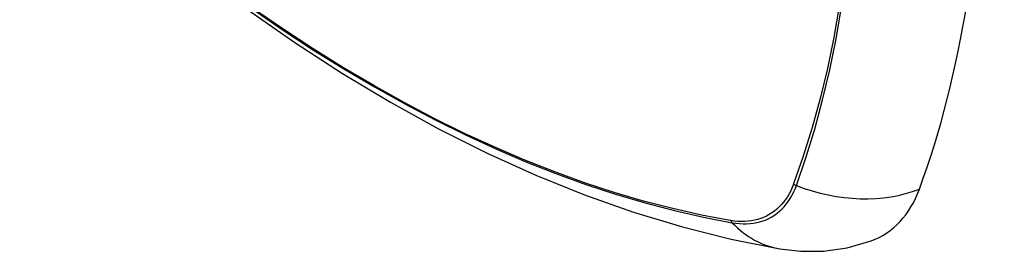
# Model space of a CAD drawing. Header units: inches. Extents: x 581 to 683, y 231 to 309.
# Tile 12 of 61: x 605.872 to 606.667, y 292.412 to 292.599. Entities that reach past the tile are written whole.
import ezdxf

# ---------------------------------------------------------------- set-up
doc = ezdxf.new("R2010")
doc.units = ezdxf.units.IN
doc.header["$MEASUREMENT"] = 0
doc.layers.add('Visible Edges(ANSI)', color=7, linetype='Continuous', lineweight=25)
doc.layers.add('Visible Tangent Edges(ANSI)', color=7, linetype='Continuous', lineweight=25)

msp = doc.modelspace()

# ---------------------------------------------------------------- linework, layer by layer
at = {"layer": 'Visible Edges(ANSI)', "flags": 128}
for points in [[(605.87165, 292.76318), (605.90747, 292.72906), (605.94384, 292.69632), (605.98073, 292.66504), (606.01809, 292.63526), (606.05586, 292.60704), (606.094, 292.58043), (606.13247, 292.55547), (606.17122, 292.53221), (606.2102, 292.51071), (606.24938, 292.49101), (606.2887, 292.47316), (606.32813, 292.45721), (606.36762, 292.44322), (606.40713, 292.43122), (606.44661, 292.42128), (606.486, 292.41345)], [(606.486, 292.41345), (606.50295, 292.41153), (606.52115, 292.41167), (606.54025, 292.41435), (606.55962, 292.41992)]]:
    msp.add_lwpolyline(points, dxfattribs=at)
at = {"layer": 'Visible Edges(ANSI)'}
for centre, major_axis, start_param, end_param in [((605.73144, 293.31173), (-0.64835, 1.12588), 3.592663, 4.265186), ((606.48041, 292.57775), (0.08841, -0.15353), 6.184194, 6.734256)]:
    msp.add_ellipse(centre, major_axis=major_axis, ratio=0.578093, start_param=start_param, end_param=end_param, dxfattribs=at)
at = {"layer": 'Visible Tangent Edges(ANSI)'}
for p, q in [((606.49706, 292.4662), (606.49695, 292.46588)), ((606.44621, 292.43644), (606.44588, 292.43649))]:
    msp.add_line(p, q, dxfattribs=at)
at = {"layer": 'Visible Tangent Edges(ANSI)', "flags": 128}
for points in [[(606.44588, 292.43649), (606.42269, 292.44086), (606.3993, 292.4461), (606.37571, 292.45221), (606.35195, 292.45919), (606.32803, 292.46703), (606.30398, 292.47573), (606.2798, 292.48527), (606.25551, 292.49567), (606.23112, 292.50691), (606.20668, 292.51898), (606.18221, 292.53186), (606.15772, 292.54554), (606.13322, 292.56003), (606.10872, 292.57532), (606.08422, 292.59141), (606.05973, 292.60829)], [(606.06004, 292.60735), (606.08458, 292.59045), (606.10914, 292.57434), (606.1337, 292.55902), (606.15825, 292.54451), (606.1828, 292.53078), (606.20734, 292.51786), (606.23186, 292.50574), (606.25632, 292.49444), (606.28069, 292.48398), (606.30495, 292.47437), (606.3291, 292.4656), (606.35311, 292.45768), (606.37698, 292.45063), (606.40067, 292.44444), (606.42417, 292.43912), (606.44746, 292.43468)], [(606.53394, 292.60979), (606.52946, 292.58437), (606.52431, 292.5595), (606.51848, 292.53523), (606.51198, 292.51157), (606.50485, 292.48856), (606.49706, 292.4662)], [(606.49924, 292.46473), (606.50697, 292.48719), (606.51406, 292.51032), (606.52049, 292.53408), (606.52627, 292.55846), (606.53137, 292.58342), (606.5358, 292.60894)], [(606.49695, 292.46588), (606.49585, 292.46316), (606.49466, 292.46055), (606.49336, 292.45806), (606.49195, 292.45569), (606.49045, 292.45343), (606.48885, 292.4513), (606.48715, 292.44929), (606.48536, 292.44741), (606.48348, 292.44566), (606.48151, 292.44405), (606.47945, 292.44258), (606.47731, 292.44124), (606.47508, 292.44004), (606.47278, 292.43899), (606.47041, 292.43808), (606.46796, 292.43731), (606.46544, 292.43668), (606.46286, 292.43621), (606.46022, 292.43588), (606.45752, 292.43569), (606.45476, 292.43566), (606.45196, 292.43577), (606.44911, 292.43603), (606.44621, 292.43644)], [(606.44746, 292.43468), (606.45043, 292.43423), (606.45336, 292.43393), (606.45625, 292.43379), (606.45908, 292.4338), (606.46185, 292.43397), (606.46456, 292.43429), (606.46721, 292.43476), (606.46979, 292.43538), (606.4723, 292.43616), (606.47474, 292.43709), (606.4771, 292.43816), (606.47937, 292.43938), (606.48156, 292.44075), (606.48366, 292.44227), (606.48568, 292.44392), (606.48759, 292.44572), (606.48941, 292.44765), (606.49113, 292.44971), (606.49275, 292.45191), (606.49427, 292.45423), (606.49568, 292.45668), (606.49698, 292.45924), (606.49817, 292.46193), (606.49924, 292.46473)]]:
    msp.add_lwpolyline(points, dxfattribs=at)
at = {"layer": 'Visible Tangent Edges(ANSI)'}
for centre, major_axis, ratio, start_param, end_param in [((606.50198, 292.47142), (-0.00927, 0.00331), 0.734251, 1.273722, 1.537429), ((606.53213, 292.54502), (-0.11091, 0.0406), 0.734358, 1.543031, 2.451391), ((606.45234, 292.44261), (0.0017, 0.00969), 0.732637, 2.381624, 2.645331), ((606.50599, 292.52985), (-0.01999, -0.11641), 0.735728, 5.784249, 6.283185)]:
    msp.add_ellipse(centre, major_axis=major_axis, ratio=ratio, start_param=start_param, end_param=end_param, dxfattribs=at)

doc.saveas('drawing.dxf')
